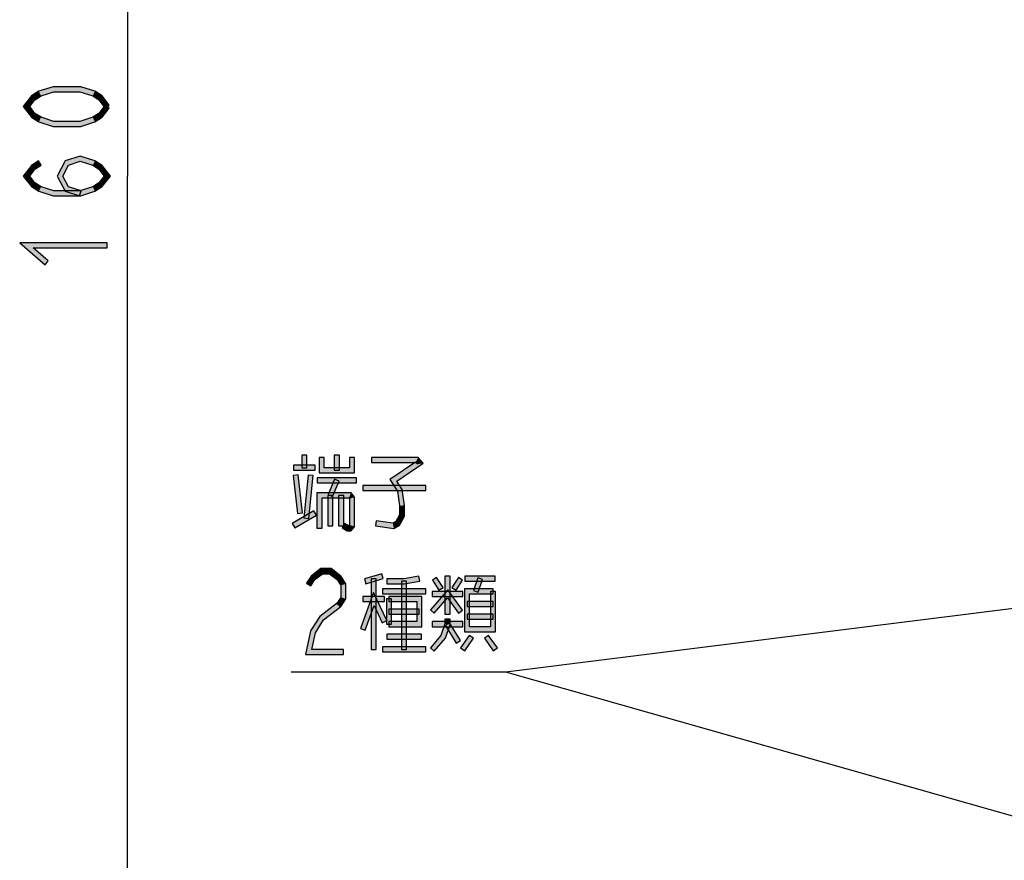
# Model space of a CAD drawing. Header units: millimetres. Extents: x 78 to 816, y 67 to 540.
# Tile 24 of 46: x 341 to 420, y 306 to 372. Entities that reach past the tile are written whole.
import ezdxf

# ---------------------------------------------------------------- set-up
doc = ezdxf.new("R2010")
doc.units = ezdxf.units.MM
doc.header["$LTSCALE"] = 0.319334
doc.layers.add('ALL_DIM', color=7, linetype='Continuous')
doc.layers.add('ALL_NOTE', color=7, linetype='Continuous')

# ---------------------------------------------------------------- blocks, each defined once
blk = doc.blocks.new('JZB_0005')
at = {"layer": 'ALL_DIM', "color": 2, "linetype": 'Continuous', "lineweight": 25}
for p in [(2, 160), (2, 0)]:
    blk.add_line(p, (2, 80), dxfattribs=at)

msp = doc.modelspace()

# ---------------------------------------------------------------- hatches: boundary and pattern name
at = {"layer": 'ALL_DIM', "linetype": 'Continuous', "lineweight": 25}
h = msp.add_hatch(color=2, dxfattribs=at)
h.dxf.hatch_style = 1
h.paths.add_polyline_path([(344.165, 366.68), (343.153, 366.354), (342.98, 366.718), (344.102, 367.08)])
h = msp.add_hatch(color=2, dxfattribs=at)
h.dxf.hatch_style = 1
h.paths.add_polyline_path([(346.235, 366.68), (344.165, 366.68), (344.102, 367.08), (346.298, 367.08)])
h = msp.add_hatch(color=2, dxfattribs=at)
h.dxf.hatch_style = 1
h.paths.add_polyline_path([(347.247, 366.354), (346.235, 366.68), (346.298, 367.08), (347.42, 366.718)])
h = msp.add_hatch(color=2, dxfattribs=at)
h.dxf.hatch_style = 1
h.paths.add_polyline_path([(342.67, 366.042), (342.253, 365.504), (341.747, 365.504), (342.396, 366.342)])
h = msp.add_hatch(color=2, dxfattribs=at)
h.dxf.hatch_style = 1
h.paths.add_polyline_path([(343.153, 366.354), (342.67, 366.042), (342.396, 366.342), (342.98, 366.718)])
h = msp.add_hatch(color=2, dxfattribs=at)
h.dxf.hatch_style = 1
h.paths.add_polyline_path([(347.73, 366.042), (347.247, 366.354), (347.42, 366.718), (348.004, 366.342)])
h = msp.add_hatch(color=2, dxfattribs=at)
h.dxf.hatch_style = 1
h.paths.add_polyline_path([(348.242, 365.381), (347.73, 366.042), (348.004, 366.342), (348.558, 365.627)])
h = msp.add_hatch(color=2, dxfattribs=at)
h.dxf.hatch_style = 1
h.paths.add_polyline_path([(342.253, 365.504), (342.67, 364.966), (342.396, 364.666), (341.747, 365.504)])
h = msp.add_hatch(color=2, dxfattribs=at)
h.dxf.hatch_style = 1
h.paths.add_polyline_path([(347.73, 364.966), (348.242, 365.627), (348.558, 365.381), (348.004, 364.666)])
h = msp.add_hatch(color=2, dxfattribs=at)
h.dxf.hatch_style = 1
h.paths.add_polyline_path([(342.67, 364.966), (343.153, 364.654), (342.98, 364.29), (342.396, 364.666)])
h = msp.add_hatch(color=2, dxfattribs=at)
h.dxf.hatch_style = 1
h.paths.add_polyline_path([(343.153, 364.654), (344.165, 364.328), (344.102, 363.928), (342.98, 364.29)])
h = msp.add_hatch(color=2, dxfattribs=at)
h.dxf.hatch_style = 1
h.paths.add_polyline_path([(346.235, 364.328), (347.247, 364.654), (347.42, 364.29), (346.298, 363.928)])
h = msp.add_hatch(color=2, dxfattribs=at)
h.dxf.hatch_style = 1
h.paths.add_polyline_path([(347.247, 364.654), (347.73, 364.966), (348.004, 364.666), (347.42, 364.29)])
h = msp.add_hatch(color=2, dxfattribs=at)
h.dxf.hatch_style = 1
h.paths.add_polyline_path([(344.165, 364.328), (346.235, 364.328), (346.298, 363.928), (344.102, 363.928)])
h = msp.add_hatch(color=2, dxfattribs=at)
h.dxf.hatch_style = 1
h.paths.add_polyline_path([(346.267, 361.166), (345.34, 360.867), (345.06, 361.197), (346.267, 361.586)])
h = msp.add_hatch(color=2, dxfattribs=at)
h.dxf.hatch_style = 1
h.paths.add_polyline_path([(347.247, 360.85), (346.267, 361.166), (346.267, 361.586), (347.42, 361.214)])
h = msp.add_hatch(color=2, dxfattribs=at)
h.dxf.hatch_style = 1
h.paths.add_polyline_path([(342.67, 360.538), (342.253, 360), (341.747, 360), (342.396, 360.838)])
h = msp.add_hatch(color=2, dxfattribs=at)
h.dxf.hatch_style = 1
h.paths.add_polyline_path([(343.175, 360.864), (342.67, 360.538), (342.396, 360.838), (342.958, 361.2)])
h = msp.add_hatch(color=2, dxfattribs=at)
h.dxf.hatch_style = 1
h.paths.add_polyline_path([(345.34, 360.867), (344.892, 360), (344.442, 360), (345.06, 361.197)])
h = msp.add_hatch(color=2, dxfattribs=at)
h.dxf.hatch_style = 1
h.paths.add_polyline_path([(347.73, 360.538), (347.247, 360.85), (347.42, 361.214), (348.004, 360.838)])
h = msp.add_hatch(color=2, dxfattribs=at)
h.dxf.hatch_style = 1
h.paths.add_polyline_path([(348.147, 360), (347.73, 360.538), (348.004, 360.838), (348.653, 360)])
h = msp.add_hatch(color=2, dxfattribs=at)
h.dxf.hatch_style = 1
h.paths.add_polyline_path([(342.253, 360), (342.67, 359.462), (342.396, 359.162), (341.747, 360)])
h = msp.add_hatch(color=2, dxfattribs=at)
h.dxf.hatch_style = 1
h.paths.add_polyline_path([(344.892, 360), (345.34, 359.133), (345.06, 358.803), (344.442, 360)])
h = msp.add_hatch(color=2, dxfattribs=at)
h.dxf.hatch_style = 1
h.paths.add_polyline_path([(347.73, 359.462), (348.147, 360), (348.653, 360), (348.004, 359.162)])
h = msp.add_hatch(color=2, dxfattribs=at)
h.dxf.hatch_style = 1
h.paths.add_polyline_path([(342.67, 359.462), (343.153, 359.15), (342.98, 358.786), (342.396, 359.162)])
h = msp.add_hatch(color=2, dxfattribs=at)
h.dxf.hatch_style = 1
h.paths.add_polyline_path([(343.153, 359.15), (344.165, 358.824), (344.102, 358.424), (342.98, 358.786)])
h = msp.add_hatch(color=2, dxfattribs=at)
h.dxf.hatch_style = 1
h.paths.add_polyline_path([(345.34, 359.133), (346.328, 358.814), (346.205, 358.434), (345.06, 358.803)])
h = msp.add_hatch(color=2, dxfattribs=at)
h.dxf.hatch_style = 1
h.paths.add_polyline_path([(346.235, 358.824), (347.247, 359.15), (347.42, 358.786), (346.298, 358.424)])
h = msp.add_hatch(color=2, dxfattribs=at)
h.dxf.hatch_style = 1
h.paths.add_polyline_path([(347.247, 359.15), (347.73, 359.462), (348.004, 359.162), (347.42, 358.786)])
h = msp.add_hatch(color=2, dxfattribs=at)
h.dxf.hatch_style = 1
h.paths.add_polyline_path([(344.165, 358.824), (346.235, 358.824), (346.298, 358.424), (344.102, 358.424)])
h = msp.add_hatch(color=2, dxfattribs=at)
h.dxf.hatch_style = 1
h.paths.add_polyline_path([(342.539, 354.296), (343.73, 353.272), (343.47, 352.968), (341.461, 354.696)])
h = msp.add_hatch(color=2, dxfattribs=at)
h.dxf.hatch_style = 1
h.paths.add_polyline_path([(348.4, 354.296), (342.539, 354.296), (341.461, 354.696), (348.4, 354.696)])
at = {"layer": 'ALL_NOTE', "linetype": 'Continuous', "lineweight": 25}
h = msp.add_hatch(color=2, dxfattribs=at)
h.dxf.hatch_style = 1
h.paths.add_polyline_path([(364.22, 337.881), (364.22, 336.881), (363.82, 336.881), (363.82, 337.881)])
h = msp.add_hatch(color=2, dxfattribs=at)
h.dxf.hatch_style = 1
h.paths.add_polyline_path([(365.196, 336.481), (365.196, 337.681), (365.596, 337.681), (365.596, 336.881)])
h = msp.add_hatch(color=2, dxfattribs=at)
h.dxf.hatch_style = 1
h.paths.add_polyline_path([(366.4, 336.681), (366.4, 337.881), (366.8, 337.881), (366.8, 336.681)])
h = msp.add_hatch(color=2, dxfattribs=at)
h.dxf.hatch_style = 1
h.paths.add_polyline_path([(368.004, 337.681), (368.004, 336.481), (367.604, 336.881), (367.604, 337.681)])
h = msp.add_hatch(color=2, dxfattribs=at)
h.dxf.hatch_style = 1
h.paths.add_polyline_path([(372.872, 337.281), (369.352, 337.281), (369.352, 337.681), (373.056, 337.681)])
h = msp.add_hatch(color=2, dxfattribs=at)
h.dxf.hatch_style = 1
h.paths.add_polyline_path([(370.798, 335.936), (372.838, 337.32), (373.434, 337.241), (371.346, 335.825)])
h = msp.add_hatch(color=2, dxfattribs=at)
h.dxf.hatch_style = 1
h.paths.add_polyline_path([(372.984, 337.15), (372.838, 337.32), (373.056, 337.681), (373.434, 337.241)])
h = msp.add_hatch(color=2, dxfattribs=at)
h.dxf.hatch_style = 1
h.paths.add_polyline_path([(364.88, 336.681), (363.16, 336.681), (363.16, 337.081), (364.88, 337.081)])
h = msp.add_hatch(color=2, dxfattribs=at)
h.dxf.hatch_style = 1
h.paths.add_polyline_path([(368.004, 336.481), (365.196, 336.481), (365.596, 336.881), (367.604, 336.881)])
h = msp.add_hatch(color=2, dxfattribs=at)
h.dxf.hatch_style = 1
h.paths.add_polyline_path([(363.477, 333.258), (363.133, 336.258), (363.531, 336.303), (363.875, 333.303)])
h = msp.add_hatch(color=2, dxfattribs=at)
h.dxf.hatch_style = 1
h.paths.add_polyline_path([(364.735, 336.26), (364.391, 332.86), (363.993, 332.901), (364.337, 336.301)])
h = msp.add_hatch(color=2, dxfattribs=at)
h.dxf.hatch_style = 1
h.paths.add_polyline_path([(368.148, 335.681), (365.052, 335.681), (365.052, 336.081), (368.148, 336.081)])
h = msp.add_hatch(color=2, dxfattribs=at)
h.dxf.hatch_style = 1
h.paths.add_polyline_path([(366.784, 335.802), (366.268, 334.602), (365.9, 334.76), (366.416, 335.96)])
h = msp.add_hatch(color=2, dxfattribs=at)
h.dxf.hatch_style = 1
h.paths.add_polyline_path([(371.396, 335.009), (370.798, 335.936), (371.346, 335.825), (371.78, 335.152)])
h = msp.add_hatch(color=2, dxfattribs=at)
h.dxf.hatch_style = 1
h.paths.add_polyline_path([(365.424, 334.481), (365.424, 332.081), (365.024, 332.081), (365.024, 334.881)])
h = msp.add_hatch(color=2, dxfattribs=at)
h.dxf.hatch_style = 1
h.paths.add_polyline_path([(367.54, 334.481), (365.424, 334.481), (365.024, 334.881), (367.724, 334.881)])
h = msp.add_hatch(color=2, dxfattribs=at)
h.dxf.hatch_style = 1
h.paths.add_polyline_path([(367.604, 334.406), (367.54, 334.481), (367.724, 334.881), (368.004, 334.555)])
h = msp.add_hatch(color=2, dxfattribs=at)
h.dxf.hatch_style = 1
h.paths.add_polyline_path([(373.652, 335.081), (368.664, 335.081), (368.664, 335.481), (373.652, 335.481)])
h = msp.add_hatch(color=2, dxfattribs=at)
h.dxf.hatch_style = 1
h.paths.add_polyline_path([(371.56, 333.866), (371.396, 335.009), (371.78, 335.152), (371.96, 333.895)])
h = msp.add_hatch(color=2, dxfattribs=at)
h.dxf.hatch_style = 1
h.paths.add_polyline_path([(365.884, 332.281), (365.884, 334.681), (366.284, 334.681), (366.284, 332.281)])
h = msp.add_hatch(color=2, dxfattribs=at)
h.dxf.hatch_style = 1
h.paths.add_polyline_path([(366.744, 332.281), (366.744, 334.681), (367.144, 334.681), (367.144, 332.281)])
h = msp.add_hatch(color=2, dxfattribs=at)
h.dxf.hatch_style = 1
h.paths.add_polyline_path([(367.604, 332.355), (367.604, 334.406), (368.004, 334.555), (368.004, 332.206)])
h = msp.add_hatch(color=2, dxfattribs=at)
h.dxf.hatch_style = 1
h.paths.add_polyline_path([(364.981, 333.108), (363.261, 332.108), (363.059, 332.453), (364.779, 333.453)])
h = msp.add_hatch(color=2, dxfattribs=at)
h.dxf.hatch_style = 1
h.paths.add_polyline_path([(371.56, 333.134), (371.56, 333.866), (371.96, 333.895), (371.96, 333.027)])
h = msp.add_hatch(color=2, dxfattribs=at)
h.dxf.hatch_style = 1
h.paths.add_polyline_path([(369.725, 332.678), (371.032, 332.488), (371.112, 332.073), (369.667, 332.283)])
h = msp.add_hatch(color=2, dxfattribs=at)
h.dxf.hatch_style = 1
h.paths.add_polyline_path([(371.032, 332.488), (371.269, 332.627), (371.563, 332.335), (371.112, 332.073)])
h = msp.add_hatch(color=2, dxfattribs=at)
h.dxf.hatch_style = 1
h.paths.add_polyline_path([(371.269, 332.627), (371.56, 333.134), (371.96, 333.027), (371.563, 332.335)])
h = msp.add_hatch(color=2, dxfattribs=at)
h.dxf.hatch_style = 1
h.paths.add_polyline_path([(367.217, 332.453), (367.514, 332.281), (367.406, 331.881), (367.015, 332.108)])
h = msp.add_hatch(color=2, dxfattribs=at)
h.dxf.hatch_style = 1
h.paths.add_polyline_path([(367.514, 332.281), (367.54, 332.281), (367.724, 331.881), (367.406, 331.881)])
h = msp.add_hatch(color=2, dxfattribs=at)
h.dxf.hatch_style = 1
h.paths.add_polyline_path([(367.54, 332.281), (367.604, 332.355), (368.004, 332.206), (367.724, 331.881)])
h = msp.add_hatch(color=2, dxfattribs=at)
h.dxf.hatch_style = 1
h.paths.add_polyline_path([(365.464, 328.481), (364.858, 328.01), (364.558, 328.284), (365.328, 328.881)])
h = msp.add_hatch(color=2, dxfattribs=at)
h.dxf.hatch_style = 1
h.paths.add_polyline_path([(366.016, 328.481), (365.464, 328.481), (365.328, 328.881), (366.152, 328.881)])
h = msp.add_hatch(color=2, dxfattribs=at)
h.dxf.hatch_style = 1
h.paths.add_polyline_path([(366.622, 328.01), (366.016, 328.481), (366.152, 328.881), (366.922, 328.284)])
h = msp.add_hatch(color=2, dxfattribs=at)
h.dxf.hatch_style = 1
h.paths.add_polyline_path([(364.858, 328.01), (364.532, 327.505), (364.196, 327.722), (364.558, 328.284)])
h = msp.add_hatch(color=2, dxfattribs=at)
h.dxf.hatch_style = 1
h.paths.add_polyline_path([(366.916, 327.555), (366.622, 328.01), (366.922, 328.284), (367.316, 327.673)])
h = msp.add_hatch(color=2, dxfattribs=at)
h.dxf.hatch_style = 1
h.paths.add_polyline_path([(370.268, 328.088), (368.892, 327.688), (368.78, 328.073), (370.156, 328.473)])
h = msp.add_hatch(color=2, dxfattribs=at)
h.dxf.hatch_style = 1
h.paths.add_polyline_path([(369.324, 322.481), (369.324, 328.081), (369.724, 328.081), (369.724, 322.481)])
h = msp.add_hatch(color=2, dxfattribs=at)
h.dxf.hatch_style = 1
h.paths.add_polyline_path([(371.948, 327.681), (370.556, 327.681), (370.556, 328.081), (371.915, 328.081)])
h = msp.add_hatch(color=2, dxfattribs=at)
h.dxf.hatch_style = 1
h.paths.add_polyline_path([(371.732, 322.481), (371.732, 327.881), (372.132, 327.881), (372.132, 322.481)])
h = msp.add_hatch(color=2, dxfattribs=at)
h.dxf.hatch_style = 1
h.paths.add_polyline_path([(373.169, 327.883), (371.948, 327.681), (371.915, 328.081), (373.103, 328.278)])
h = msp.add_hatch(color=2, dxfattribs=at)
h.dxf.hatch_style = 1
h.paths.add_polyline_path([(374.508, 328.189), (375.024, 327.389), (374.688, 327.172), (374.172, 327.972)])
h = msp.add_hatch(color=2, dxfattribs=at)
h.dxf.hatch_style = 1
h.paths.add_polyline_path([(375.172, 325.281), (375.172, 328.281), (375.572, 328.281), (375.572, 325.281)])
h = msp.add_hatch(color=2, dxfattribs=at)
h.dxf.hatch_style = 1
h.paths.add_polyline_path([(376.572, 327.972), (376.056, 327.172), (375.72, 327.389), (376.236, 328.189)])
h = msp.add_hatch(color=2, dxfattribs=at)
h.dxf.hatch_style = 1
h.paths.add_polyline_path([(379.156, 327.881), (376.748, 327.881), (376.748, 328.281), (379.156, 328.281)])
h = msp.add_hatch(color=2, dxfattribs=at)
h.dxf.hatch_style = 1
h.paths.add_polyline_path([(377.419, 327.146), (377.763, 328.146), (378.141, 328.015), (377.797, 327.015)])
h = msp.add_hatch(color=2, dxfattribs=at)
h.dxf.hatch_style = 1
h.paths.add_polyline_path([(366.916, 326.606), (366.916, 327.555), (367.316, 327.673), (367.316, 326.488)])
h = msp.add_hatch(color=2, dxfattribs=at)
h.dxf.hatch_style = 1
h.paths.add_polyline_path([(373.652, 326.881), (370.212, 326.881), (370.212, 327.281), (373.652, 327.281)])
h = msp.add_hatch(color=2, dxfattribs=at)
h.dxf.hatch_style = 1
h.paths.add_polyline_path([(375.36, 326.56), (374.32, 325.35), (374.016, 325.611), (375.384, 327.201)])
h = msp.add_hatch(color=2, dxfattribs=at)
h.dxf.hatch_style = 1
h.paths.add_polyline_path([(376.576, 326.681), (374.168, 326.681), (374.168, 327.081), (376.576, 327.081)])
h = msp.add_hatch(color=2, dxfattribs=at)
h.dxf.hatch_style = 1
h.paths.add_polyline_path([(376.243, 325.362), (375.36, 326.56), (375.384, 327.201), (376.565, 325.599)])
h = msp.add_hatch(color=2, dxfattribs=at)
h.dxf.hatch_style = 1
h.paths.add_polyline_path([(376.72, 327.281), (378.984, 327.281), (378.984, 326.881), (377.12, 326.881)])
h = msp.add_hatch(color=2, dxfattribs=at)
h.dxf.hatch_style = 1
h.paths.add_polyline_path([(376.72, 323.881), (376.72, 327.281), (377.12, 326.881), (377.12, 324.281)])
h = msp.add_hatch(color=2, dxfattribs=at)
h.dxf.hatch_style = 1
h.paths.add_polyline_path([(379.184, 327.081), (379.184, 323.881), (378.784, 324.281), (378.784, 327.081)])
h = msp.add_hatch(color=2, dxfattribs=at)
h.dxf.hatch_style = 1
h.paths.add_polyline_path([(366.604, 326.122), (366.916, 326.606), (367.316, 326.488), (366.94, 325.905)])
h = msp.add_hatch(color=2, dxfattribs=at)
h.dxf.hatch_style = 1
h.paths.add_polyline_path([(369.55, 325.961), (368.852, 324.013), (368.476, 324.148), (369.498, 327)])
h = msp.add_hatch(color=2, dxfattribs=at)
h.dxf.hatch_style = 1
h.paths.add_polyline_path([(370.384, 326.281), (368.664, 326.281), (368.664, 326.681), (370.384, 326.681)])
h = msp.add_hatch(color=2, dxfattribs=at)
h.dxf.hatch_style = 1
h.paths.add_polyline_path([(370.204, 324.594), (369.55, 325.961), (369.498, 327), (370.564, 324.767)])
h = msp.add_hatch(color=2, dxfattribs=at)
h.dxf.hatch_style = 1
h.paths.add_polyline_path([(370.528, 324.481), (370.528, 326.481), (370.928, 326.481), (370.928, 324.481)])
h = msp.add_hatch(color=2, dxfattribs=at)
h.dxf.hatch_style = 1
h.paths.add_polyline_path([(370.728, 326.681), (373.336, 326.681), (372.936, 326.281), (370.728, 326.281)])
h = msp.add_hatch(color=2, dxfattribs=at)
h.dxf.hatch_style = 1
h.paths.add_polyline_path([(373.336, 326.681), (373.336, 324.281), (372.936, 324.681), (372.936, 326.281)])
h = msp.add_hatch(color=2, dxfattribs=at)
h.dxf.hatch_style = 1
h.paths.add_polyline_path([(378.984, 325.881), (376.92, 325.881), (376.92, 326.281), (378.984, 326.281)])
h = msp.add_hatch(color=2, dxfattribs=at)
h.dxf.hatch_style = 1
h.paths.add_polyline_path([(365.246, 325.084), (366.649, 326.172), (366.895, 325.856), (365.546, 324.81)])
h = msp.add_hatch(color=2, dxfattribs=at)
h.dxf.hatch_style = 1
h.paths.add_polyline_path([(373.136, 325.281), (370.728, 325.281), (370.728, 325.681), (373.136, 325.681)])
h = msp.add_hatch(color=2, dxfattribs=at)
h.dxf.hatch_style = 1
h.paths.add_polyline_path([(364.52, 323.958), (365.246, 325.084), (365.546, 324.81), (364.896, 323.803)])
h = msp.add_hatch(color=2, dxfattribs=at)
h.dxf.hatch_style = 1
h.paths.add_polyline_path([(373.336, 324.281), (370.728, 324.281), (370.728, 324.681), (372.936, 324.681)])
h = msp.add_hatch(color=2, dxfattribs=at)
h.dxf.hatch_style = 1
h.paths.add_polyline_path([(376.576, 324.281), (374.168, 324.281), (374.168, 324.681), (376.576, 324.681)])
h = msp.add_hatch(color=2, dxfattribs=at)
h.dxf.hatch_style = 1
h.paths.add_polyline_path([(375.172, 324.514), (375.172, 324.881), (375.572, 324.881), (375.572, 324.447)])
h = msp.add_hatch(color=2, dxfattribs=at)
h.dxf.hatch_style = 1
h.paths.add_polyline_path([(376.92, 325.281), (378.984, 325.281), (378.984, 324.881), (376.92, 324.881)])
h = msp.add_hatch(color=2, dxfattribs=at)
h.dxf.hatch_style = 1
h.paths.add_polyline_path([(364.116, 322.081), (364.52, 323.958), (364.896, 323.803), (364.612, 322.481)])
h = msp.add_hatch(color=2, dxfattribs=at)
h.dxf.hatch_style = 1
h.paths.add_polyline_path([(374.851, 323.582), (375.172, 324.514), (375.572, 324.447), (375.205, 323.379)])
h = msp.add_hatch(color=2, dxfattribs=at)
h.dxf.hatch_style = 1
h.paths.add_polyline_path([(376.062, 322.976), (375.202, 324.376), (375.542, 324.585), (376.402, 323.185)])
h = msp.add_hatch(color=2, dxfattribs=at)
h.dxf.hatch_style = 1
h.paths.add_polyline_path([(379.184, 323.881), (376.72, 323.881), (377.12, 324.281), (378.784, 324.281)])
h = msp.add_hatch(color=2, dxfattribs=at)
h.dxf.hatch_style = 1
h.paths.add_polyline_path([(373.308, 323.281), (370.556, 323.281), (370.556, 323.681), (373.308, 323.681)])
h = msp.add_hatch(color=2, dxfattribs=at)
h.dxf.hatch_style = 1
h.paths.add_polyline_path([(374.016, 322.611), (374.851, 323.582), (375.205, 323.379), (374.32, 322.35)])
h = msp.add_hatch(color=2, dxfattribs=at)
h.dxf.hatch_style = 1
h.paths.add_polyline_path([(376.411, 322.594), (377.099, 323.594), (377.429, 323.367), (376.741, 322.367)])
h = msp.add_hatch(color=2, dxfattribs=at)
h.dxf.hatch_style = 1
h.paths.add_polyline_path([(378.991, 322.367), (378.303, 323.367), (378.633, 323.594), (379.321, 322.594)])
h = msp.add_hatch(color=2, dxfattribs=at)
h.dxf.hatch_style = 1
h.paths.add_polyline_path([(367.116, 322.081), (364.116, 322.081), (364.612, 322.481), (367.116, 322.481)])
h = msp.add_hatch(color=2, dxfattribs=at)
h.dxf.hatch_style = 1
h.paths.add_polyline_path([(373.652, 322.281), (370.212, 322.281), (370.212, 322.681), (373.652, 322.681)])

# ---------------------------------------------------------------- linework, layer by layer
at = {"layer": 'ALL_DIM', "color": 2, "linetype": 'Continuous', "lineweight": 25}
for p, q in [((344.102, 367.08), (342.98, 366.718)), ((346.298, 367.08), (344.102, 367.08)), ((347.42, 366.718), (346.298, 367.08)), ((342.396, 366.342), (341.747, 365.504)), ((342.253, 365.504), (342.67, 366.042)), ((342.98, 366.718), (342.396, 366.342)), ((342.67, 366.042), (343.153, 366.354)), ((343.153, 366.354), (344.165, 366.68)), ((344.165, 366.68), (346.235, 366.68)), ((346.235, 366.68), (347.247, 366.354)), ((347.247, 366.354), (347.73, 366.042)), ((348.004, 366.342), (347.42, 366.718)), ((347.73, 366.042), (348.242, 365.381)), ((348.558, 365.627), (348.004, 366.342)), ((341.747, 365.504), (342.396, 364.666)), ((342.67, 364.966), (342.253, 365.504)), ((348.242, 365.627), (347.73, 364.966)), ((348.004, 364.666), (348.558, 365.381)), ((348.558, 365.381), (348.242, 365.627)), ((348.242, 365.381), (348.558, 365.627)), ((342.396, 364.666), (342.98, 364.29)), ((343.153, 364.654), (342.67, 364.966)), ((344.165, 364.328), (343.153, 364.654)), ((347.247, 364.654), (346.235, 364.328)), ((347.73, 364.966), (347.247, 364.654)), ((347.42, 364.29), (348.004, 364.666)), ((342.98, 364.29), (344.102, 363.928)), ((344.102, 363.928), (346.298, 363.928)), ((346.235, 364.328), (344.165, 364.328)), ((346.298, 363.928), (347.42, 364.29)), ((346.267, 361.586), (345.06, 361.197)), ((347.42, 361.214), (346.267, 361.586)), ((342.396, 360.838), (341.747, 360)), ((342.958, 361.2), (342.396, 360.838)), ((342.67, 360.538), (343.175, 360.864)), ((343.175, 360.864), (342.958, 361.2)), ((345.06, 361.197), (344.442, 360)), ((344.892, 360), (345.34, 360.867)), ((345.34, 360.867), (346.267, 361.166)), ((346.267, 361.166), (347.247, 360.85)), ((347.247, 360.85), (347.73, 360.538)), ((348.004, 360.838), (347.42, 361.214)), ((348.653, 360), (348.004, 360.838)), ((341.747, 360), (342.396, 359.162)), ((342.253, 360), (342.67, 360.538)), ((342.67, 359.462), (342.253, 360)), ((344.442, 360), (345.06, 358.803)), ((345.34, 359.133), (344.892, 360)), ((347.73, 360.538), (348.147, 360)), ((348.147, 360), (347.73, 359.462)), ((348.004, 359.162), (348.653, 360)), ((342.396, 359.162), (342.98, 358.786)), ((343.153, 359.15), (342.67, 359.462)), ((344.165, 358.824), (343.153, 359.15)), ((346.328, 358.814), (345.34, 359.133)), ((347.247, 359.15), (346.235, 358.824)), ((347.73, 359.462), (347.247, 359.15)), ((347.42, 358.786), (348.004, 359.162)), ((342.98, 358.786), (344.102, 358.424)), ((344.102, 358.424), (346.298, 358.424)), ((346.235, 358.824), (344.165, 358.824)), ((345.06, 358.803), (346.205, 358.434)), ((346.205, 358.434), (346.328, 358.814)), ((346.298, 358.424), (347.42, 358.786)), ((341.461, 354.696), (343.47, 352.968)), ((348.4, 354.696), (341.461, 354.696)), ((348.4, 354.296), (348.4, 354.696)), ((343.73, 353.272), (342.539, 354.296)), ((342.539, 354.296), (348.4, 354.296)), ((343.47, 352.968), (343.73, 353.272))]:
    msp.add_line(p, q, dxfattribs=at)
at = {"layer": 'ALL_NOTE', "color": 2, "linetype": 'Continuous', "lineweight": 25}
for p, q in [((363.82, 337.881), (363.82, 336.881)), ((364.22, 337.881), (363.82, 337.881)), ((364.22, 336.881), (364.22, 337.881)), ((365.196, 337.681), (365.196, 336.481)), ((365.596, 337.681), (365.196, 337.681)), ((365.596, 336.881), (365.596, 337.681)), ((366.4, 337.881), (366.4, 336.681)), ((366.8, 337.881), (366.4, 337.881)), ((366.8, 336.681), (366.8, 337.881)), ((367.604, 337.681), (367.604, 336.881)), ((368.004, 337.681), (367.604, 337.681)), ((368.004, 336.481), (368.004, 337.681)), ((373.056, 337.681), (369.352, 337.681)), ((369.352, 337.681), (369.352, 337.281)), ((369.352, 337.281), (372.872, 337.281)), ((372.838, 337.32), (370.798, 335.936)), ((371.346, 335.825), (373.434, 337.241)), ((372.838, 337.32), (372.984, 337.15)), ((373.434, 337.241), (373.056, 337.681)), ((364.88, 337.081), (363.16, 337.081)), ((363.16, 337.081), (363.16, 336.681)), ((363.16, 336.681), (364.88, 336.681)), ((363.82, 336.881), (364.22, 336.881)), ((364.88, 336.681), (364.88, 337.081)), ((365.196, 336.481), (368.004, 336.481)), ((367.604, 336.881), (365.596, 336.881)), ((366.4, 336.681), (366.8, 336.681)), ((363.531, 336.303), (363.133, 336.258)), ((363.133, 336.258), (363.477, 333.258)), ((363.875, 333.303), (363.531, 336.303)), ((364.337, 336.301), (363.993, 332.901)), ((364.735, 336.26), (364.337, 336.301)), ((364.391, 332.86), (364.735, 336.26)), ((368.148, 336.081), (365.052, 336.081)), ((365.052, 336.081), (365.052, 335.681)), ((365.052, 335.681), (368.148, 335.681)), ((366.416, 335.96), (365.9, 334.76)), ((366.268, 334.602), (366.784, 335.802)), ((366.784, 335.802), (366.416, 335.96)), ((368.148, 335.681), (368.148, 336.081)), ((370.798, 335.936), (371.396, 335.009)), ((371.78, 335.152), (371.346, 335.825)), ((365.024, 334.881), (365.024, 332.081)), ((367.724, 334.881), (365.024, 334.881)), ((368.004, 334.555), (367.724, 334.881)), ((373.652, 335.481), (368.664, 335.481)), ((368.664, 335.481), (368.664, 335.081)), ((368.664, 335.081), (373.652, 335.081)), ((371.396, 335.009), (371.56, 333.866)), ((371.96, 333.895), (371.78, 335.152)), ((373.652, 335.081), (373.652, 335.481)), ((365.424, 332.081), (365.424, 334.481)), ((365.424, 334.481), (367.54, 334.481)), ((365.884, 334.681), (365.884, 332.281)), ((366.284, 334.681), (365.884, 334.681)), ((365.9, 334.76), (366.268, 334.602)), ((366.284, 332.281), (366.284, 334.681)), ((366.744, 334.681), (366.744, 332.281)), ((367.144, 334.681), (366.744, 334.681)), ((367.144, 332.281), (367.144, 334.681)), ((367.54, 334.481), (367.604, 334.406)), ((367.604, 334.406), (367.604, 332.355)), ((368.004, 332.206), (368.004, 334.555)), ((364.779, 333.453), (363.059, 332.453)), ((363.477, 333.258), (363.875, 333.303)), ((364.981, 333.108), (364.779, 333.453)), ((371.56, 333.866), (371.56, 333.134)), ((371.96, 333.027), (371.96, 333.895)), ((363.261, 332.108), (364.981, 333.108)), ((363.993, 332.901), (364.391, 332.86)), ((369.725, 332.678), (369.667, 332.283)), ((371.032, 332.488), (369.725, 332.678)), ((371.269, 332.627), (371.032, 332.488)), ((371.56, 333.134), (371.269, 332.627)), ((371.563, 332.335), (371.96, 333.027)), ((363.059, 332.453), (363.261, 332.108)), ((365.024, 332.081), (365.424, 332.081)), ((365.884, 332.281), (366.284, 332.281)), ((366.744, 332.281), (367.144, 332.281)), ((367.217, 332.453), (367.015, 332.108)), ((367.015, 332.108), (367.406, 331.881)), ((367.514, 332.281), (367.217, 332.453)), ((367.406, 331.881), (367.724, 331.881)), ((367.54, 332.281), (367.514, 332.281)), ((367.604, 332.355), (367.54, 332.281)), ((367.724, 331.881), (368.004, 332.206)), ((369.667, 332.283), (371.112, 332.073)), ((371.112, 332.073), (371.563, 332.335)), ((365.328, 328.881), (364.558, 328.284)), ((366.152, 328.881), (365.328, 328.881)), ((366.922, 328.284), (366.152, 328.881)), ((364.558, 328.284), (364.196, 327.722)), ((364.532, 327.505), (364.858, 328.01)), ((364.858, 328.01), (365.464, 328.481)), ((365.464, 328.481), (366.016, 328.481)), ((366.016, 328.481), (366.622, 328.01)), ((366.622, 328.01), (366.916, 327.555)), ((367.316, 327.673), (366.922, 328.284)), ((370.156, 328.473), (368.78, 328.073)), ((368.78, 328.073), (368.892, 327.688)), ((368.892, 327.688), (370.268, 328.088)), ((369.324, 328.081), (369.324, 322.481)), ((369.724, 328.081), (369.324, 328.081)), ((369.724, 322.481), (369.724, 328.081)), ((370.268, 328.088), (370.156, 328.473)), ((371.915, 328.081), (370.556, 328.081)), ((370.556, 328.081), (370.556, 327.681)), ((371.732, 327.881), (371.732, 322.481)), ((372.132, 327.881), (371.732, 327.881)), ((373.103, 328.278), (371.915, 328.081)), ((371.948, 327.681), (373.169, 327.883)), ((372.132, 322.481), (372.132, 327.881)), ((373.169, 327.883), (373.103, 328.278)), ((374.508, 328.189), (374.172, 327.972)), ((374.172, 327.972), (374.688, 327.172)), ((375.024, 327.389), (374.508, 328.189)), ((375.172, 328.281), (375.172, 325.281)), ((375.572, 328.281), (375.172, 328.281)), ((375.572, 325.281), (375.572, 328.281)), ((376.236, 328.189), (375.72, 327.389)), ((376.056, 327.172), (376.572, 327.972)), ((376.572, 327.972), (376.236, 328.189)), ((379.156, 328.281), (376.748, 328.281)), ((376.748, 328.281), (376.748, 327.881)), ((376.748, 327.881), (379.156, 327.881)), ((377.763, 328.146), (377.419, 327.146)), ((378.141, 328.015), (377.763, 328.146)), ((377.797, 327.015), (378.141, 328.015)), ((379.156, 327.881), (379.156, 328.281)), ((364.196, 327.722), (364.532, 327.505)), ((366.916, 327.555), (366.916, 326.606)), ((367.316, 326.488), (367.316, 327.673)), ((373.652, 327.281), (370.212, 327.281)), ((370.212, 327.281), (370.212, 326.881)), ((370.556, 327.681), (371.948, 327.681)), ((373.652, 326.881), (373.652, 327.281)), ((375.384, 327.201), (374.016, 325.611)), ((376.576, 327.081), (374.168, 327.081)), ((374.168, 327.081), (374.168, 326.681)), ((374.688, 327.172), (375.024, 327.389)), ((376.565, 325.599), (375.384, 327.201)), ((375.72, 327.389), (376.056, 327.172)), ((376.576, 326.681), (376.576, 327.081)), ((378.984, 327.281), (376.72, 327.281)), ((376.72, 327.281), (376.72, 323.881)), ((377.419, 327.146), (377.797, 327.015)), ((378.784, 327.081), (378.784, 324.281)), ((379.184, 327.081), (378.784, 327.081)), ((378.984, 326.881), (378.984, 327.281)), ((379.184, 323.881), (379.184, 327.081)), ((366.916, 326.606), (366.604, 326.122)), ((366.94, 325.905), (367.316, 326.488)), ((369.498, 327), (368.476, 324.148)), ((370.384, 326.681), (368.664, 326.681)), ((368.664, 326.681), (368.664, 326.281)), ((368.664, 326.281), (370.384, 326.281)), ((370.564, 324.767), (369.498, 327)), ((370.212, 326.881), (373.652, 326.881)), ((370.384, 326.281), (370.384, 326.681)), ((370.528, 326.481), (370.528, 324.481)), ((370.928, 326.481), (370.528, 326.481)), ((373.336, 326.681), (370.728, 326.681)), ((370.728, 326.681), (370.728, 326.281)), ((370.728, 326.281), (372.936, 326.281)), ((370.928, 324.481), (370.928, 326.481)), ((372.936, 326.281), (372.936, 324.681)), ((373.336, 324.281), (373.336, 326.681)), ((374.168, 326.681), (376.576, 326.681)), ((374.32, 325.35), (375.36, 326.56)), ((375.36, 326.56), (376.243, 325.362)), ((378.984, 326.281), (376.92, 326.281)), ((376.92, 326.281), (376.92, 325.881)), ((377.12, 326.881), (378.984, 326.881)), ((377.12, 324.281), (377.12, 326.881)), ((378.984, 325.881), (378.984, 326.281)), ((427.875, 326.683), (380, 320.681)), ((366.649, 326.172), (365.246, 325.084)), ((365.546, 324.81), (366.895, 325.856)), ((366.604, 326.122), (366.94, 325.905)), ((366.895, 325.856), (366.649, 326.172)), ((368.852, 324.013), (369.55, 325.961)), ((369.55, 325.961), (370.204, 324.594)), ((373.136, 325.681), (370.728, 325.681)), ((370.728, 325.681), (370.728, 325.281)), ((373.136, 325.281), (373.136, 325.681)), ((374.016, 325.611), (374.32, 325.35)), ((376.243, 325.362), (376.565, 325.599)), ((376.92, 325.881), (378.984, 325.881)), ((365.246, 325.084), (364.52, 323.958)), ((364.896, 323.803), (365.546, 324.81)), ((370.204, 324.594), (370.564, 324.767)), ((370.728, 325.281), (373.136, 325.281)), ((372.936, 324.681), (370.728, 324.681)), ((370.728, 324.681), (370.728, 324.281)), ((376.576, 324.681), (374.168, 324.681)), ((374.168, 324.681), (374.168, 324.281)), ((375.172, 325.281), (375.572, 325.281)), ((375.172, 324.881), (375.172, 324.514)), ((375.572, 324.881), (375.172, 324.881)), ((375.572, 324.447), (375.572, 324.881)), ((376.576, 324.281), (376.576, 324.681)), ((378.984, 325.281), (376.92, 325.281)), ((376.92, 325.281), (376.92, 324.881)), ((376.92, 324.881), (378.984, 324.881)), ((378.984, 324.881), (378.984, 325.281)), ((364.52, 323.958), (364.116, 322.081)), ((368.476, 324.148), (368.852, 324.013)), ((370.528, 324.481), (370.928, 324.481)), ((370.728, 324.281), (373.336, 324.281)), ((374.168, 324.281), (376.576, 324.281)), ((375.172, 324.514), (374.851, 323.582)), ((375.542, 324.585), (375.202, 324.376)), ((375.202, 324.376), (376.062, 322.976)), ((375.205, 323.379), (375.572, 324.447)), ((376.402, 323.185), (375.542, 324.585)), ((378.784, 324.281), (377.12, 324.281)), ((364.612, 322.481), (364.896, 323.803)), ((373.308, 323.681), (370.556, 323.681)), ((370.556, 323.681), (370.556, 323.281)), ((370.556, 323.281), (373.308, 323.281)), ((373.308, 323.281), (373.308, 323.681)), ((374.851, 323.582), (374.016, 322.611)), ((374.32, 322.35), (375.205, 323.379)), ((376.062, 322.976), (376.402, 323.185)), ((377.099, 323.594), (376.411, 322.594)), ((376.72, 323.881), (379.184, 323.881)), ((376.741, 322.367), (377.429, 323.367)), ((377.429, 323.367), (377.099, 323.594)), ((378.633, 323.594), (378.303, 323.367)), ((378.303, 323.367), (378.991, 322.367)), ((379.321, 322.594), (378.633, 323.594)), ((367.116, 322.481), (364.612, 322.481)), ((367.116, 322.081), (367.116, 322.481)), ((369.324, 322.481), (369.724, 322.481)), ((373.652, 322.681), (370.212, 322.681)), ((370.212, 322.681), (370.212, 322.281)), ((371.732, 322.481), (372.132, 322.481)), ((373.652, 322.281), (373.652, 322.681)), ((374.016, 322.611), (374.32, 322.35)), ((376.411, 322.594), (376.741, 322.367)), ((378.991, 322.367), (379.321, 322.594)), ((364.116, 322.081), (367.116, 322.081)), ((370.212, 322.281), (373.652, 322.281)), ((379.5, 320.681), (362.988, 320.681)), ((379.5, 320.681), (362.988, 320.681)), ((380, 320.681), (379.5, 320.681)), ((380, 320.681), (379.5, 320.681)), ((427.875, 307.055), (380, 320.681))]:
    msp.add_line(p, q, dxfattribs=at)

# ---------------------------------------------------------------- block references
msp.add_blockref('JZB_0005', (348, 280))

doc.saveas('drawing.dxf')
